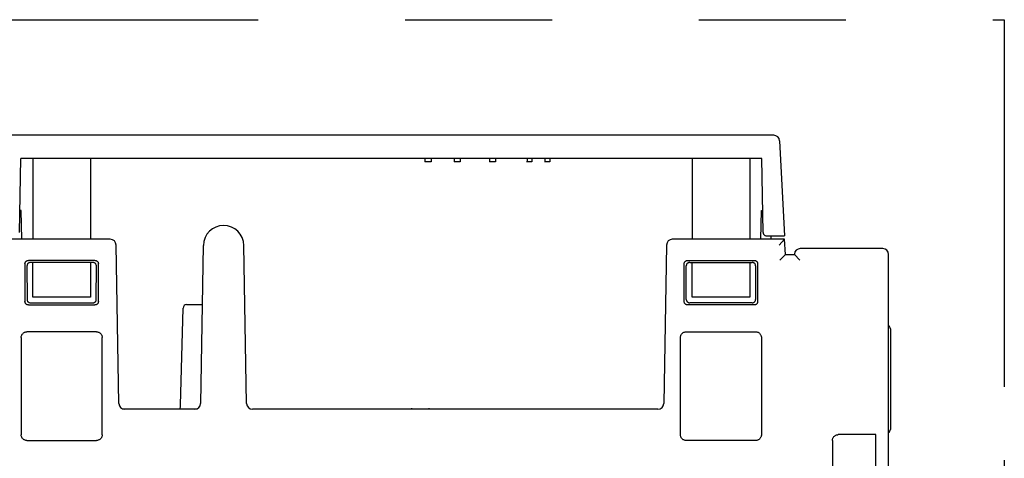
# Model space of a CAD drawing. Header units: millimetres. Extents: x 35 to 820, y -209 to 637.
# Tile 7 of 36: x 337 to 422, y -88 to -50. Entities that reach past the tile are written whole.
import ezdxf

# ---------------------------------------------------------------- set-up
doc = ezdxf.new("R2010")
doc.units = ezdxf.units.MM
doc.linetypes.add('PHANTOMX2', pattern=[127, 63.5, -12.7, 12.7, -12.7, 12.7, -12.7])
doc.layers.add('10', color=3, linetype='CONTINUOUS')
doc.layers.add('18', color=1, linetype='PHANTOMX2')

msp = doc.modelspace()

# ---------------------------------------------------------------- linework, layer by layer
at = {"layer": '10'}
for p, q in [((402.084, -60.426), (335.945, -60.426)), ((402.584, -60.9), (403.015, -69.126)), ((336.868, -68.832), (336.98, -62.426)), ((401.05, -62.426), (336.98, -62.426)), ((338.015, -62.426), (338.015, -69.426)), ((343.015, -62.426), (343.015, -69.426)), ((355.354, -62.428), (350.676, -62.428)), ((362.354, -62.428), (357.676, -62.428)), ((369.354, -62.428), (364.676, -62.428)), ((371.925, -62.426), (371.925, -62.726)), ((372.448, -62.726), (371.925, -62.726)), ((372.448, -62.426), (372.448, -62.726)), ((374.453, -62.426), (374.453, -62.726)), ((374.967, -62.726), (374.453, -62.726)), ((374.967, -62.426), (374.967, -62.726)), ((377.504, -62.426), (377.504, -62.726)), ((378.027, -62.726), (377.504, -62.726)), ((378.027, -62.426), (378.027, -62.726)), ((381.172, -62.726), (380.703, -62.726)), ((380.757, -62.426), (380.757, -62.726)), ((381.172, -62.426), (381.172, -62.726)), ((382.711, -62.726), (382.249, -62.726)), ((382.301, -62.426), (382.301, -62.726)), ((382.711, -62.426), (382.711, -62.726)), ((395.015, -62.426), (395.015, -69.426)), ((400.015, -62.426), (400.015, -69.426)), ((401.162, -68.832), (401.05, -62.426)), ((337.015, -66.926), (336.901, -66.926)), ((337.058, -69.426), (337.015, -66.926)), ((400.971, -69.426), (401.015, -66.926)), ((401.015, -66.926), (401.128, -66.926)), ((344.72, -69.426), (334.096, -69.426)), ((403.015, -69.426), (393.31, -69.426)), ((401.461, -69.126), (403.015, -69.126)), ((401.865, -69.426), (401.86, -69.126)), ((401.865, -69.426), (401.862, -69.126)), ((403.015, -69.426), (402.54, -69.926)), ((403.083, -70.726), (403.015, -69.426)), ((345.459, -83.635), (345.22, -69.918)), ((352.762, -69.949), (352.523, -83.635)), ((356.506, -83.635), (356.267, -69.949)), ((392.81, -69.918), (392.57, -83.635)), ((411.515, -70.226), (404.367, -70.226)), ((343.391, -71.251), (337.639, -71.251)), ((343.216, -71.426), (337.814, -71.426)), ((338.015, -74.426), (338.015, -71.426)), ((343.015, -71.426), (343.015, -74.426)), ((394.639, -71.251), (400.391, -71.251)), ((394.814, -71.426), (400.216, -71.426)), ((395.015, -74.426), (395.015, -71.426)), ((400.015, -71.426), (400.015, -74.426)), ((403.083, -70.726), (402.608, -71.226)), ((403.083, -70.726), (403.866, -70.726)), ((403.867, -70.7), (403.866, -70.726)), ((403.866, -70.726), (404.34, -71.226)), ((412.015, -168.583), (412.015, -70.726)), ((337.34, -71.55), (337.34, -74.803)), ((337.515, -71.726), (337.52, -74.623)), ((343.51, -74.623), (343.514, -71.726)), ((343.69, -74.803), (343.69, -71.55)), ((394.34, -74.803), (394.34, -71.55)), ((394.52, -74.623), (394.515, -71.726)), ((400.514, -71.726), (400.51, -74.623)), ((400.69, -71.55), (400.69, -74.803)), ((343.015, -74.426), (338.015, -74.426)), ((400.015, -74.426), (395.015, -74.426)), ((337.639, -75.101), (343.391, -75.101)), ((337.819, -74.921), (343.211, -74.921)), ((350.787, -83.785), (351.007, -75.369)), ((351.307, -75.076), (352.673, -75.076)), ((400.391, -75.101), (394.639, -75.101)), ((400.211, -74.921), (394.819, -74.921)), ((343.517, -77.426), (337.513, -77.426)), ((394.513, -77.426), (400.517, -77.426)), ((412.165, -77.166), (412.165, -85.866)), ((337.015, -77.925), (337.015, -86.328)), ((344.015, -86.328), (344.015, -77.925)), ((394.015, -86.328), (394.015, -77.925)), ((401.015, -77.925), (401.015, -86.328)), ((345.741, -84.076), (352.24, -84.076)), ((352.023, -84.126), (345.959, -84.126)), ((392.071, -84.126), (357.006, -84.126)), ((370.81, -84.076), (372.22, -84.076)), ((337.513, -86.826), (343.517, -86.826)), ((400.517, -86.826), (394.513, -86.826)), ((407.16, -86.82), (407.16, -96.133)), ((410.9, -86.321), (407.659, -86.321)), ((410.9, -96.632), (410.9, -86.321))]:
    msp.add_line(p, q, dxfattribs=at)
for points in [[(401.162, -68.832), (401.165, -68.87), (401.173, -68.908), (401.186, -68.945), (401.203, -68.98), (401.225, -69.012), (401.251, -69.041), (401.281, -69.066), (401.313, -69.087), (401.348, -69.104), (401.385, -69.116), (401.423, -69.124), (401.461, -69.126)], [(356.267, -69.949), (356.26, -69.812), (356.259, -69.81)], [(337.34, -71.55), (337.342, -71.514), (337.349, -71.479), (337.359, -71.444), (337.374, -71.411), (337.393, -71.38), (337.415, -71.352), (337.44, -71.327), (337.469, -71.304), (337.499, -71.286), (337.532, -71.271), (337.567, -71.26), (337.602, -71.254), (337.639, -71.251)], [(337.814, -71.426), (337.777, -71.429), (337.742, -71.435), (337.707, -71.446), (337.675, -71.461), (337.644, -71.479), (337.616, -71.502), (337.59, -71.527), (337.568, -71.555), (337.549, -71.586), (337.535, -71.619), (337.524, -71.654), (337.517, -71.689), (337.515, -71.726)], [(343.514, -71.726), (343.512, -71.689), (343.506, -71.654), (343.495, -71.619), (343.48, -71.586), (343.462, -71.555), (343.439, -71.527), (343.414, -71.502), (343.386, -71.479), (343.355, -71.461), (343.322, -71.446), (343.288, -71.435), (343.252, -71.429), (343.216, -71.426)], [(343.391, -71.251), (343.427, -71.254), (343.463, -71.26), (343.497, -71.271), (343.53, -71.286), (343.561, -71.304), (343.589, -71.327), (343.615, -71.352), (343.637, -71.38), (343.656, -71.411), (343.67, -71.444), (343.681, -71.479), (343.688, -71.514), (343.69, -71.55)], [(394.34, -71.55), (394.342, -71.514), (394.349, -71.479), (394.359, -71.444), (394.374, -71.411), (394.393, -71.38), (394.415, -71.352), (394.44, -71.327), (394.469, -71.304), (394.499, -71.286), (394.532, -71.271), (394.567, -71.26), (394.602, -71.254), (394.639, -71.251)], [(394.814, -71.426), (394.777, -71.429), (394.742, -71.435), (394.707, -71.446), (394.675, -71.461), (394.644, -71.479), (394.616, -71.502), (394.59, -71.527), (394.568, -71.555), (394.549, -71.586), (394.535, -71.619), (394.524, -71.654), (394.517, -71.689), (394.515, -71.726)], [(400.514, -71.726), (400.512, -71.689), (400.506, -71.654), (400.495, -71.619), (400.48, -71.586), (400.462, -71.555), (400.439, -71.527), (400.414, -71.502), (400.386, -71.479), (400.355, -71.461), (400.322, -71.446), (400.288, -71.435), (400.252, -71.429), (400.216, -71.426)], [(400.391, -71.251), (400.427, -71.254), (400.463, -71.26), (400.497, -71.271), (400.53, -71.286), (400.561, -71.304), (400.589, -71.327), (400.615, -71.352), (400.637, -71.38), (400.656, -71.411), (400.67, -71.444), (400.681, -71.479), (400.688, -71.514), (400.69, -71.55)], [(337.639, -75.101), (337.602, -75.099), (337.567, -75.093), (337.532, -75.082), (337.499, -75.067), (337.469, -75.049), (337.44, -75.026), (337.415, -75.001), (337.393, -74.973), (337.374, -74.942), (337.359, -74.909), (337.349, -74.874), (337.342, -74.839), (337.34, -74.803)], [(337.52, -74.623), (337.522, -74.659), (337.528, -74.694), (337.539, -74.729), (337.554, -74.762), (337.573, -74.792), (337.595, -74.821), (337.62, -74.846), (337.649, -74.868), (337.68, -74.887), (337.713, -74.902), (337.747, -74.912), (337.783, -74.919), (337.819, -74.921)], [(343.211, -74.921), (343.247, -74.919), (343.282, -74.912), (343.317, -74.902), (343.35, -74.887), (343.381, -74.868), (343.409, -74.846), (343.435, -74.821), (343.457, -74.792), (343.476, -74.762), (343.49, -74.729), (343.501, -74.694), (343.508, -74.659), (343.51, -74.623)], [(343.69, -74.803), (343.688, -74.839), (343.681, -74.874), (343.67, -74.909), (343.656, -74.942), (343.637, -74.973), (343.615, -75.001), (343.589, -75.026), (343.561, -75.049), (343.53, -75.067), (343.497, -75.082), (343.463, -75.093), (343.427, -75.099), (343.391, -75.101)], [(394.639, -75.101), (394.602, -75.099), (394.567, -75.093), (394.532, -75.082), (394.499, -75.067), (394.469, -75.049), (394.44, -75.026), (394.415, -75.001), (394.393, -74.973), (394.374, -74.942), (394.359, -74.909), (394.349, -74.874), (394.342, -74.839), (394.34, -74.803)], [(394.52, -74.623), (394.522, -74.659), (394.528, -74.694), (394.539, -74.729), (394.554, -74.762), (394.573, -74.792), (394.595, -74.821), (394.62, -74.846), (394.649, -74.868), (394.68, -74.887), (394.713, -74.902), (394.747, -74.912), (394.783, -74.919), (394.819, -74.921)], [(400.211, -74.921), (400.247, -74.919), (400.282, -74.912), (400.317, -74.902), (400.35, -74.887), (400.381, -74.868), (400.409, -74.846), (400.435, -74.821), (400.457, -74.792), (400.476, -74.762), (400.49, -74.729), (400.501, -74.694), (400.508, -74.659), (400.51, -74.623)], [(400.69, -74.803), (400.688, -74.839), (400.681, -74.874), (400.67, -74.909), (400.656, -74.942), (400.637, -74.973), (400.615, -75.001), (400.589, -75.026), (400.561, -75.049), (400.53, -75.067), (400.497, -75.082), (400.463, -75.093), (400.427, -75.099), (400.391, -75.101)], [(337.015, -77.925), (337.018, -77.872), (337.026, -77.821), (337.039, -77.77), (337.058, -77.721), (337.082, -77.675), (337.11, -77.631), (337.143, -77.591), (337.179, -77.554), (337.22, -77.521), (337.263, -77.493), (337.31, -77.47), (337.358, -77.451), (337.409, -77.437), (337.461, -77.429), (337.513, -77.426)], [(343.517, -77.426), (343.569, -77.429), (343.621, -77.437), (343.671, -77.451), (343.72, -77.47), (343.766, -77.493), (343.81, -77.521), (343.85, -77.554), (343.887, -77.591), (343.92, -77.631), (343.948, -77.675), (343.972, -77.721), (343.99, -77.77), (344.004, -77.821), (344.012, -77.872), (344.015, -77.925)], [(394.015, -77.925), (394.018, -77.872), (394.026, -77.821), (394.039, -77.77), (394.058, -77.721), (394.082, -77.675), (394.11, -77.631), (394.143, -77.591), (394.179, -77.554), (394.22, -77.521), (394.263, -77.493), (394.31, -77.47), (394.358, -77.451), (394.409, -77.437), (394.461, -77.429), (394.513, -77.426)], [(400.517, -77.426), (400.569, -77.429), (400.621, -77.437), (400.671, -77.451), (400.72, -77.47), (400.766, -77.493), (400.81, -77.521), (400.85, -77.554), (400.887, -77.591), (400.92, -77.631), (400.948, -77.675), (400.972, -77.721), (400.99, -77.77), (401.004, -77.821), (401.012, -77.872), (401.015, -77.925)], [(337.513, -86.826), (337.461, -86.824), (337.409, -86.816), (337.358, -86.802), (337.31, -86.783), (337.263, -86.76), (337.22, -86.731), (337.179, -86.699), (337.143, -86.662), (337.11, -86.622), (337.082, -86.578), (337.058, -86.531), (337.039, -86.483), (337.026, -86.432), (337.018, -86.381), (337.015, -86.328)], [(344.015, -86.328), (344.012, -86.381), (344.004, -86.432), (343.99, -86.483), (343.972, -86.531), (343.948, -86.578), (343.92, -86.622), (343.887, -86.662), (343.85, -86.699), (343.81, -86.731), (343.766, -86.76), (343.72, -86.783), (343.671, -86.802), (343.621, -86.816), (343.569, -86.824), (343.517, -86.826)], [(394.513, -86.826), (394.461, -86.824), (394.409, -86.816), (394.358, -86.802), (394.31, -86.783), (394.263, -86.76), (394.22, -86.731), (394.179, -86.699), (394.143, -86.662), (394.11, -86.622), (394.082, -86.578), (394.058, -86.531), (394.039, -86.483), (394.026, -86.432), (394.018, -86.381), (394.015, -86.328)], [(401.015, -86.328), (401.012, -86.381), (401.004, -86.432), (400.99, -86.483), (400.972, -86.531), (400.948, -86.578), (400.92, -86.622), (400.887, -86.662), (400.85, -86.699), (400.81, -86.731), (400.766, -86.76), (400.72, -86.783), (400.671, -86.802), (400.621, -86.816), (400.569, -86.824), (400.517, -86.826)], [(407.16, -86.82), (407.163, -86.768), (407.171, -86.716), (407.184, -86.666), (407.203, -86.617), (407.227, -86.57), (407.255, -86.527), (407.288, -86.486), (407.325, -86.449), (407.366, -86.416), (407.409, -86.388), (407.456, -86.364), (407.505, -86.345), (407.555, -86.332), (407.607, -86.324), (407.659, -86.321)]]:
    msp.add_lwpolyline(points, dxfattribs=at)
for centre, radius, start, end in [((402.084, -60.926), 0.5, 3, 90), ((336.72, -67.226), 0.3, 1, 52.98603), ((401.31, -67.226), 0.3, 127.01397, 179), ((354.515, -69.979), 1.753, 1, 179), ((344.72, -69.926), 0.5, 1, 90), ((393.31, -69.926), 0.5, 90, 179), ((404.367, -70.726), 0.5, 90, 177), ((411.515, -70.726), 0.5, 0, 90), ((351.307, -75.376), 0.3, 90, 178.5), ((411.865, -77.166), 0.3, 0, 60), ((411.865, -77.166), 0.3, 0, 60), ((345.959, -83.626), 0.5, 181, 270), ((349.287, -83.746), 1.5, 347.26727, 358.5), ((352.023, -83.626), 0.5, 270, 359), ((357.006, -83.626), 0.5, 181, 270), ((370.81, -84.376), 0.3, 90, 123.49705), ((372.22, -84.376), 0.3, 56.50295, 90), ((392.071, -83.626), 0.5, 270, 359), ((411.865, -85.866), 0.3, 300, 0)]:
    msp.add_arc(centre, radius, start, end, dxfattribs=at)
at = {"layer": '18'}
msp.add_line((294.015, -50.426), (422.015, -50.426), dxfattribs=at)
at = {"layer": '18', "ltscale": 0.5}
msp.add_line((422.015, -50.426), (422.015, -205.426), dxfattribs=at)

doc.saveas('drawing.dxf')
